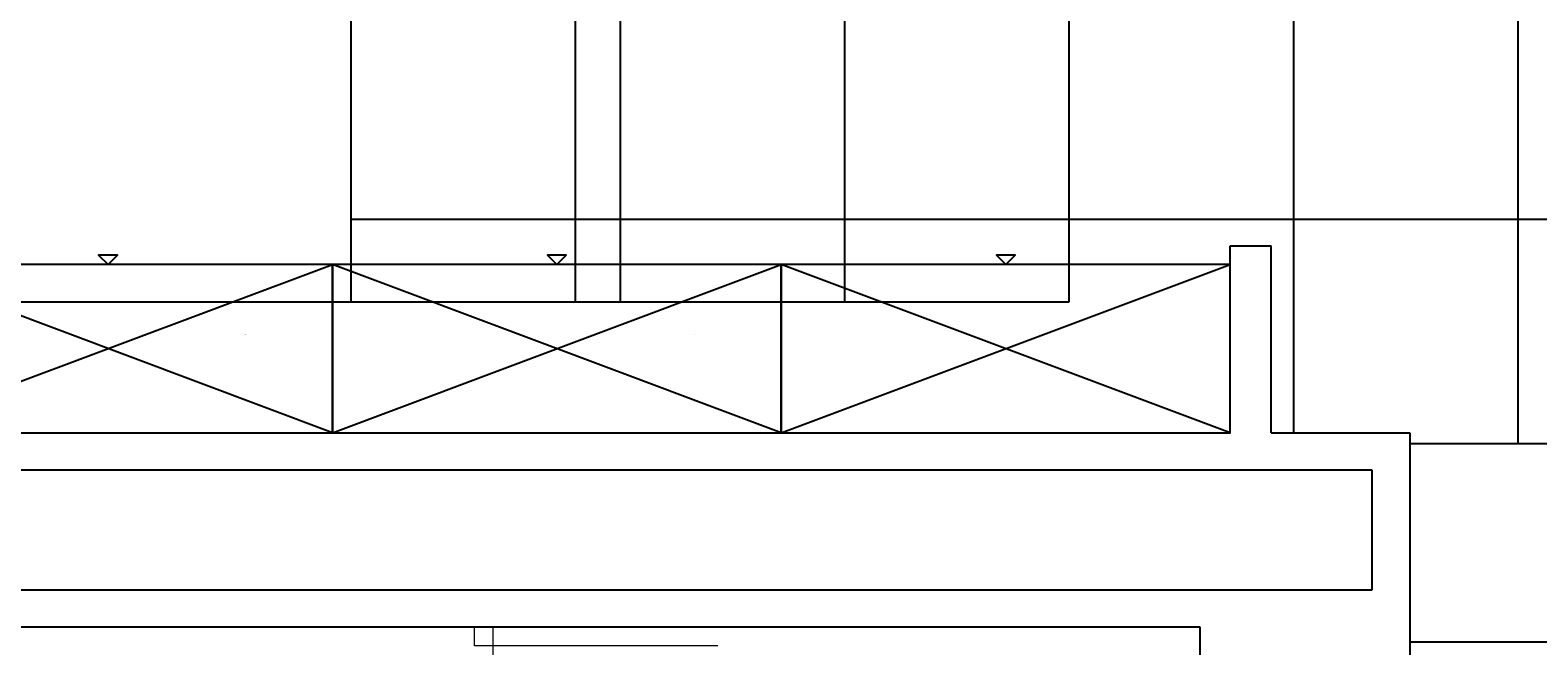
# Model space of a CAD drawing. Header units: metres. Extents: x -1 to 438, y -53 to 52.
# Tile 10 of 27: x 397.77 to 401.8, y 28.21 to 29.86. Entities that reach past the tile are written whole.
import ezdxf

# ---------------------------------------------------------------- set-up
doc = ezdxf.new("R2010")
doc.units = ezdxf.units.M
doc.linetypes.add('CONTINUA', pattern=[0])
for name, color, linetype, lineweight in [('PA SOSTRE ACTUAL', 7, 'CONTINUA', 25), ('PB MOBLES ACTUAL', 7, 'CONTINUA', 25), ('PB MURS ACTUAL', 7, 'CONTINUA', 25)]:
    doc.layers.add(name, color=color, linetype=linetype, lineweight=lineweight)
doc.styles.add('ARIAL', font='arial.ttf')

msp = doc.modelspace()

# ---------------------------------------------------------------- linework, layer by layer
at = {"layer": 'PA SOSTRE ACTUAL', "transparency": 33554687}
for p, q in [((398.6264, 29.1308), (398.6264, 40.7808)), ((399.2264, 29.1308), (399.2264, 40.7808)), ((399.3464, 29.1308), (399.3464, 40.7808)), ((399.9464, 29.1308), (399.9464, 40.7808)), ((400.5464, 29.1308), (400.5464, 40.7808)), ((401.1464, 28.7808), (401.1464, 40.7808)), ((401.7464, 28.7508), (401.7464, 40.7808)), ((403.6664, 29.3508), (398.6264, 29.3508)), ((394.9464, 29.1308), (400.5464, 29.1308)), ((403.6664, 28.7508), (401.4564, 28.7508)), ((403.2564, 28.2208), (401.4564, 28.2208))]:
    msp.add_line(p, q, dxfattribs=at)
at = {"layer": 'PB MOBLES ACTUAL', "transparency": 33554687}
for p, q in [((397.3764, 28.7808), (398.5764, 29.2308)), ((398.5764, 28.7808), (397.3764, 29.2308)), ((398.5764, 28.7808), (399.7764, 29.2308)), ((399.7764, 28.7808), (398.5764, 29.2308)), ((399.7764, 28.7808), (400.9764, 29.2308)), ((400.9764, 28.7808), (399.7764, 29.2308))]:
    msp.add_line(p, q, dxfattribs=at)
at = {"layer": 'PB MOBLES ACTUAL', "color": 180, "transparency": 33554687}
for points in [[(398.5764, 29.2308), (397.3764, 29.2308), (397.3764, 28.7808), (398.5764, 28.7808), (398.5764, 29.2308)], [(397.9764, 29.2308), (398.0014, 29.2558), (397.9514, 29.2558), (397.9764, 29.2308)], [(399.7764, 29.2308), (398.5764, 29.2308), (398.5764, 28.7808), (399.7764, 28.7808), (399.7764, 29.2308)], [(399.1764, 29.2308), (399.2014, 29.2558), (399.1514, 29.2558), (399.1764, 29.2308)], [(400.9764, 29.2308), (399.7764, 29.2308), (399.7764, 28.7808), (400.9764, 28.7808), (400.9764, 29.2308)], [(400.3764, 29.2308), (400.4014, 29.2558), (400.3514, 29.2558), (400.3764, 29.2308)]]:
    msp.add_lwpolyline(points, close=True, dxfattribs=at)
at = {"layer": 'PB MURS ACTUAL', "transparency": 33554687}
for p, q in [((400.9764, 29.2808), (401.0864, 29.2808)), ((400.9764, 28.7808), (400.9764, 29.2808)), ((401.0864, 28.7808), (401.0864, 29.2808)), ((394.2264, 28.7808), (400.9764, 28.7808)), ((401.0864, 28.7808), (401.4564, 28.7808)), ((401.4564, 28.7808), (401.4564, 26.0508)), ((401.3564, 28.6808), (394.2264, 28.6808)), ((401.3564, 28.3608), (401.3564, 28.6808)), ((394.2264, 28.3608), (401.3564, 28.3608)), ((400.8964, 28.2608), (391.6964, 28.2608)), ((400.8964, 27.8308), (400.8964, 28.2608))]:
    msp.add_line(p, q, dxfattribs=at)
at = {"layer": 'PB MURS ACTUAL', "linetype": 'CONTINUA', "lineweight": 13, "transparency": 33554687}
for p, q in [((398.9564, 28.2108), (398.9564, 28.2608)), ((399.0064, 28.1608), (399.0064, 28.2608)), ((399.6064, 28.2108), (398.9564, 28.2108))]:
    msp.add_line(p, q, dxfattribs=at)

# ---------------------------------------------------------------- texts
at = {"layer": 'PB MOBLES ACTUAL', "transparency": 33554687, "char_height": 0.001, "width": 0.00541, "attachment_point": 7, "rotation": 179.9641, "style": 'ARIAL'}
for insert in [(398.346, 29.0427), (399.546, 29.0427), (400.746, 29.0427)]:
    msp.add_mtext('\\W0.99;PM-120', dxfattribs=dict(at, insert=insert))

doc.saveas('drawing.dxf')
